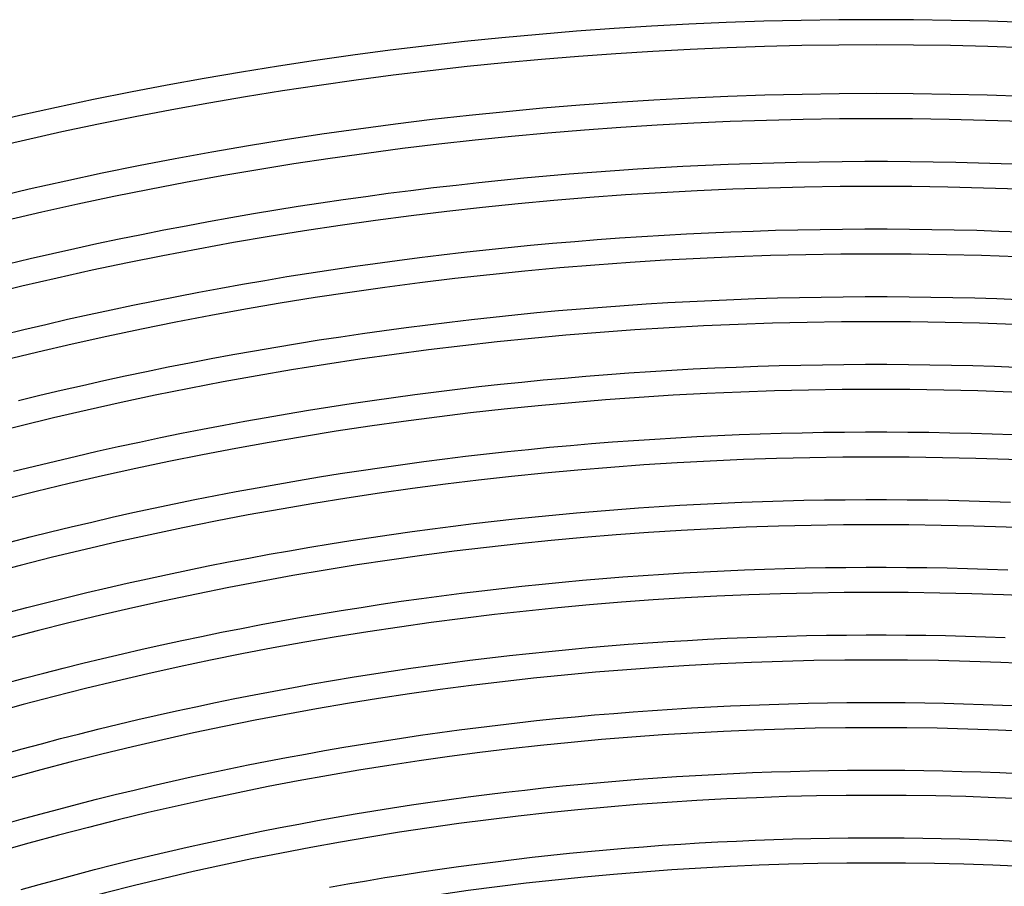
# Model space of a CAD drawing. Header units: millimetres. Extents: x -660 to 660, y -630 to 630.
# Tile 109 of 131: x -136 to 20, y 477 to 615. Entities that reach past the tile are written whole.
import ezdxf

# ---------------------------------------------------------------- set-up
doc = ezdxf.new("R2010")
doc.units = ezdxf.units.MM
doc.layers.add('THICK', color=7, linetype='Continuous')

msp = doc.modelspace()

# ---------------------------------------------------------------- linework, layer by layer
at = {"layer": 'THICK'}
for p, q in [((-41.53, 591.04), (-37.92, 591.29)), ((-37.92, 591.29), (-34.32, 591.51)), ((-34.32, 591.51), (-30.71, 591.7)), ((-30.71, 591.7), (-27.1, 591.88)), ((-27.1, 591.88), (-23.49, 592.03)), ((-23.49, 592.03), (-19.88, 592.17)), ((-19.88, 592.17), (-16.26, 592.28)), ((-16.26, 592.28), (-12.65, 592.36)), ((-12.65, 592.36), (-9.04, 592.43)), ((-9.04, 592.43), (-5.42, 592.48)), ((-5.42, 592.48), (-1.81, 592.5)), ((-1.81, 592.5), (1.81, 592.5)), ((1.81, 592.5), (5.42, 592.48)), ((5.42, 592.48), (9.04, 592.43)), ((9.04, 592.43), (12.65, 592.36)), ((12.65, 592.36), (16.26, 592.28)), ((16.26, 592.28), (19.88, 592.17)), ((19.88, 592.17), (23.49, 592.03)), ((-59.54, 589.5), (-55.94, 589.85)), ((-55.94, 589.85), (-52.34, 590.18)), ((-52.34, 590.18), (-48.74, 590.49)), ((-48.74, 590.49), (-45.14, 590.78)), ((-45.14, 590.78), (-41.53, 591.04)), ((-73.9, 587.87), (-70.31, 588.31)), ((-70.31, 588.31), (-66.72, 588.73)), ((-66.72, 588.73), (-63.13, 589.13)), ((-63.13, 589.13), (-59.54, 589.5)), ((-84.65, 586.42), (-81.07, 586.93)), ((-81.07, 586.93), (-77.49, 587.41)), ((-77.49, 587.41), (-73.9, 587.87)), ((-95.36, 584.78), (-91.79, 585.35)), ((-91.79, 585.35), (-88.22, 585.9)), ((-88.22, 585.9), (-84.65, 586.42)), ((-106.05, 582.93), (-102.49, 583.57)), ((-102.49, 583.57), (-98.93, 584.18)), ((-98.93, 584.18), (-95.36, 584.78)), ((-113.15, 581.59), (-109.6, 582.27)), ((-109.6, 582.27), (-106.05, 582.93)), ((-120.24, 580.17), (-116.7, 580.89)), ((-116.7, 580.89), (-113.15, 581.59)), ((-44.32, 580.06), (-40.78, 580.32)), ((-40.78, 580.32), (-37.24, 580.56)), ((-37.24, 580.56), (-33.69, 580.77)), ((-33.69, 580.77), (-30.15, 580.97)), ((-30.15, 580.97), (-26.61, 581.14)), ((-26.61, 581.14), (-23.06, 581.29)), ((-23.06, 581.29), (-19.51, 581.42)), ((-19.51, 581.42), (-15.97, 581.53)), ((-15.97, 581.53), (-12.42, 581.62)), ((-12.42, 581.62), (-8.87, 581.68)), ((-8.87, 581.68), (-5.32, 581.73)), ((-5.32, 581.73), (-1.77, 581.75)), ((-1.77, 581.75), (1.77, 581.75)), ((1.77, 581.75), (5.32, 581.73)), ((5.32, 581.73), (8.87, 581.68)), ((8.87, 581.68), (12.42, 581.62)), ((12.42, 581.62), (15.97, 581.53)), ((15.97, 581.53), (19.51, 581.42)), ((19.51, 581.42), (23.06, 581.29)), ((-127.31, 578.66), (-123.78, 579.43)), ((-123.78, 579.43), (-120.24, 580.17)), ((-61.99, 578.44), (-58.46, 578.81)), ((-58.46, 578.81), (-54.92, 579.15)), ((-54.92, 579.15), (-51.39, 579.48)), ((-51.39, 579.48), (-47.85, 579.78)), ((-47.85, 579.78), (-44.32, 580.06)), ((-134.36, 577.06), (-130.84, 577.87)), ((-130.84, 577.87), (-127.31, 578.66)), ((-76.08, 576.75), (-72.56, 577.21)), ((-72.56, 577.21), (-69.04, 577.64)), ((-69.04, 577.64), (-65.51, 578.05)), ((-65.51, 578.05), (-61.99, 578.44)), ((-137.88, 576.23), (-134.36, 577.06)), ((-86.62, 575.26), (-83.11, 575.78)), ((-83.11, 575.78), (-79.6, 576.28)), ((-79.6, 576.28), (-76.08, 576.75)), ((-97.13, 573.58), (-93.63, 574.17)), ((-93.63, 574.17), (-90.13, 574.73)), ((-90.13, 574.73), (-86.62, 575.26)), ((-104.12, 572.36), (-100.63, 572.98)), ((-100.63, 572.98), (-97.13, 573.58)), ((-114.58, 570.35), (-111.1, 571.04)), ((-111.1, 571.04), (-107.61, 571.71)), ((-107.61, 571.71), (-104.12, 572.36)), ((-12.19, 570.87), (-8.71, 570.93)), ((-8.71, 570.93), (-5.22, 570.98)), ((-5.22, 570.98), (-1.74, 571)), ((-1.74, 571), (1.74, 571)), ((1.74, 571), (5.22, 570.98)), ((5.22, 570.98), (8.71, 570.93)), ((8.71, 570.93), (12.19, 570.87)), ((-121.53, 568.91), (-118.06, 569.64)), ((-118.06, 569.64), (-114.58, 570.35)), ((-46.97, 569.06), (-43.5, 569.34)), ((-43.5, 569.34), (-40.02, 569.6)), ((-40.02, 569.6), (-36.55, 569.83)), ((-36.55, 569.83), (-33.07, 570.04)), ((-33.07, 570.04), (-29.59, 570.23)), ((-29.59, 570.23), (-26.11, 570.4)), ((-26.11, 570.4), (-22.63, 570.55)), ((-22.63, 570.55), (-19.15, 570.68)), ((-19.15, 570.68), (-15.67, 570.78)), ((-15.67, 570.78), (-12.19, 570.87)), ((12.19, 570.87), (15.67, 570.78)), ((15.67, 570.78), (19.15, 570.68)), ((19.15, 570.68), (22.63, 570.55)), ((-128.46, 567.39), (-125, 568.16)), ((-125, 568.16), (-121.53, 568.91)), ((-60.84, 567.75), (-57.38, 568.11)), ((-57.38, 568.11), (-53.91, 568.45)), ((-53.91, 568.45), (-50.44, 568.77)), ((-50.44, 568.77), (-46.97, 569.06)), ((-135.38, 565.78), (-131.92, 566.59)), ((-131.92, 566.59), (-128.46, 567.39)), ((-74.67, 566.1), (-71.22, 566.54)), ((-71.22, 566.54), (-67.76, 566.96)), ((-67.76, 566.96), (-64.3, 567.37)), ((-64.3, 567.37), (-60.84, 567.75)), ((-138.82, 564.94), (-135.38, 565.78)), ((-85.02, 564.63), (-81.58, 565.14)), ((-81.58, 565.14), (-78.13, 565.63)), ((-78.13, 565.63), (-74.67, 566.1)), ((-95.34, 562.98), (-91.9, 563.56)), ((-91.9, 563.56), (-88.46, 564.11)), ((-88.46, 564.11), (-85.02, 564.63)), ((-105.63, 561.15), (-102.2, 561.78)), ((-102.2, 561.78), (-98.77, 562.39)), ((-98.77, 562.39), (-95.34, 562.98)), ((-112.46, 559.82), (-109.05, 560.49)), ((-109.05, 560.49), (-105.63, 561.15)), ((-18.79, 559.93), (-15.38, 560.04)), ((-15.38, 560.04), (-11.96, 560.12)), ((-11.96, 560.12), (-8.54, 560.18)), ((-8.54, 560.18), (-5.13, 560.23)), ((-5.13, 560.23), (-1.71, 560.25)), ((-1.71, 560.25), (1.71, 560.25)), ((1.71, 560.25), (5.13, 560.23)), ((5.13, 560.23), (8.54, 560.18)), ((8.54, 560.18), (11.96, 560.12)), ((11.96, 560.12), (15.38, 560.04)), ((15.38, 560.04), (18.79, 559.93)), ((-122.69, 557.66), (-119.29, 558.4)), ((-119.29, 558.4), (-115.88, 559.12)), ((-115.88, 559.12), (-112.46, 559.82)), ((-46.09, 558.35), (-42.68, 558.62)), ((-42.68, 558.62), (-39.27, 558.87)), ((-39.27, 558.87), (-35.86, 559.1)), ((-35.86, 559.1), (-32.45, 559.31)), ((-32.45, 559.31), (-29.04, 559.5)), ((-29.04, 559.5), (-25.62, 559.66)), ((-25.62, 559.66), (-22.21, 559.81)), ((-22.21, 559.81), (-18.79, 559.93)), ((18.79, 559.93), (22.21, 559.81)), ((-129.48, 556.12), (-126.09, 556.9)), ((-126.09, 556.9), (-122.69, 557.66)), ((-63.09, 556.69), (-59.69, 557.06)), ((-59.69, 557.06), (-56.3, 557.41)), ((-56.3, 557.41), (-52.89, 557.75)), ((-52.89, 557.75), (-49.49, 558.06)), ((-49.49, 558.06), (-46.09, 558.35)), ((-136.26, 554.5), (-132.87, 555.32)), ((-132.87, 555.32), (-129.48, 556.12)), ((-76.66, 554.98), (-73.27, 555.44)), ((-73.27, 555.44), (-69.88, 555.88)), ((-69.88, 555.88), (-66.49, 556.29)), ((-66.49, 556.29), (-63.09, 556.69)), ((-86.8, 553.49), (-83.42, 554)), ((-83.42, 554), (-80.04, 554.5)), ((-80.04, 554.5), (-76.66, 554.98)), ((-96.91, 551.8), (-93.54, 552.39)), ((-93.54, 552.39), (-90.17, 552.95)), ((-90.17, 552.95), (-86.8, 553.49)), ((-106.99, 549.94), (-103.64, 550.58)), ((-103.64, 550.58), (-100.28, 551.2)), ((-100.28, 551.2), (-96.91, 551.8)), ((-113.7, 548.59), (-110.35, 549.28)), ((-110.35, 549.28), (-106.99, 549.94)), ((-25.13, 548.92), (-21.78, 549.07)), ((-21.78, 549.07), (-18.43, 549.19)), ((-18.43, 549.19), (-15.08, 549.29)), ((-15.08, 549.29), (-11.73, 549.37)), ((-11.73, 549.37), (-8.38, 549.44)), ((-8.38, 549.44), (-5.03, 549.48)), ((-5.03, 549.48), (-1.68, 549.5)), ((-1.68, 549.5), (1.68, 549.5)), ((1.68, 549.5), (5.03, 549.48)), ((5.03, 549.48), (8.38, 549.44)), ((8.38, 549.44), (11.73, 549.37)), ((11.73, 549.37), (15.08, 549.29)), ((15.08, 549.29), (18.43, 549.19)), ((18.43, 549.19), (21.78, 549.07)), ((-120.38, 547.16), (-117.04, 547.89)), ((-117.04, 547.89), (-113.7, 548.59)), ((-48.54, 547.35), (-45.2, 547.64)), ((-45.2, 547.64), (-41.86, 547.9)), ((-41.86, 547.9), (-38.52, 548.15)), ((-38.52, 548.15), (-35.17, 548.37)), ((-35.17, 548.37), (-31.83, 548.58)), ((-31.83, 548.58), (-28.48, 548.76)), ((-28.48, 548.76), (-25.13, 548.92)), ((-127.05, 545.65), (-123.72, 546.42)), ((-123.72, 546.42), (-120.38, 547.16)), ((-65.21, 545.62), (-61.88, 546)), ((-61.88, 546), (-58.55, 546.37)), ((-58.55, 546.37), (-55.22, 546.72)), ((-55.22, 546.72), (-51.88, 547.05)), ((-51.88, 547.05), (-48.54, 547.35)), ((-133.69, 544.06), (-130.37, 544.87)), ((-130.37, 544.87), (-127.05, 545.65)), ((-78.5, 543.86), (-75.18, 544.33)), ((-75.18, 544.33), (-71.86, 544.78)), ((-71.86, 544.78), (-68.54, 545.21)), ((-68.54, 545.21), (-65.21, 545.62)), ((-137.01, 543.24), (-133.69, 544.06)), ((-88.44, 542.34), (-85.13, 542.87)), ((-85.13, 542.87), (-81.82, 543.37)), ((-81.82, 543.37), (-78.5, 543.86)), ((-98.35, 540.63), (-95.05, 541.22)), ((-95.05, 541.22), (-91.75, 541.79)), ((-91.75, 541.79), (-88.44, 542.34)), ((-104.94, 539.39), (-101.65, 540.02)), ((-101.65, 540.02), (-98.35, 540.63)), ((-114.79, 537.38), (-111.51, 538.07)), ((-111.51, 538.07), (-108.23, 538.74)), ((-108.23, 538.74), (-104.94, 539.39)), ((-27.92, 538.03), (-24.64, 538.19)), ((-24.64, 538.19), (-21.36, 538.33)), ((-21.36, 538.33), (-18.07, 538.45)), ((-18.07, 538.45), (-14.79, 538.55)), ((-14.79, 538.55), (-11.5, 538.63)), ((-11.5, 538.63), (-8.22, 538.69)), ((-8.22, 538.69), (-4.93, 538.73)), ((-4.93, 538.73), (-1.64, 538.75)), ((-1.64, 538.75), (1.64, 538.75)), ((1.64, 538.75), (4.93, 538.73)), ((4.93, 538.73), (8.22, 538.69)), ((8.22, 538.69), (11.5, 538.63)), ((11.5, 538.63), (14.79, 538.55)), ((14.79, 538.55), (18.07, 538.45)), ((18.07, 538.45), (21.36, 538.33)), ((-121.34, 535.94), (-118.07, 536.67)), ((-118.07, 536.67), (-114.79, 537.38)), ((-50.86, 536.34), (-47.59, 536.64)), ((-47.59, 536.64), (-44.32, 536.92)), ((-44.32, 536.92), (-41.04, 537.18)), ((-41.04, 537.18), (-37.76, 537.42)), ((-37.76, 537.42), (-34.48, 537.65)), ((-34.48, 537.65), (-31.2, 537.85)), ((-31.2, 537.85), (-27.92, 538.03)), ((-127.87, 534.41), (-124.61, 535.18)), ((-124.61, 535.18), (-121.34, 535.94)), ((-67.2, 534.54), (-63.94, 534.94)), ((-63.94, 534.94), (-60.67, 535.32)), ((-60.67, 535.32), (-57.4, 535.68)), ((-57.4, 535.68), (-54.14, 536.02)), ((-54.14, 536.02), (-50.86, 536.34)), ((-134.38, 532.82), (-131.13, 533.62)), ((-131.13, 533.62), (-127.87, 534.41)), ((-76.97, 533.22), (-73.71, 533.68)), ((-73.71, 533.68), (-70.46, 534.12)), ((-70.46, 534.12), (-67.2, 534.54)), ((-137.63, 531.99), (-134.38, 532.82)), ((-86.71, 531.73), (-83.47, 532.24)), ((-83.47, 532.24), (-80.22, 532.74)), ((-80.22, 532.74), (-76.97, 533.22)), ((-96.43, 530.05), (-93.19, 530.63)), ((-93.19, 530.63), (-89.95, 531.19)), ((-89.95, 531.19), (-86.71, 531.73)), ((-106.11, 528.2), (-102.89, 528.83)), ((-102.89, 528.83), (-99.66, 529.45)), ((-99.66, 529.45), (-96.43, 530.05)), ((-112.55, 526.86), (-109.33, 527.54)), ((-109.33, 527.54), (-106.11, 528.2)), ((-33.8, 526.92), (-30.58, 527.11)), ((-30.58, 527.11), (-27.37, 527.29)), ((-27.37, 527.29), (-24.15, 527.45)), ((-24.15, 527.45), (-20.93, 527.58)), ((-20.93, 527.58), (-17.71, 527.7)), ((-17.71, 527.7), (-14.49, 527.8)), ((-14.49, 527.8), (-11.27, 527.88)), ((-11.27, 527.88), (-8.05, 527.94)), ((-8.05, 527.94), (-4.83, 527.98)), ((-4.83, 527.98), (-1.61, 528)), ((-1.61, 528), (1.61, 528)), ((1.61, 528), (4.83, 527.98)), ((4.83, 527.98), (8.05, 527.94)), ((8.05, 527.94), (11.27, 527.88)), ((11.27, 527.88), (14.49, 527.8)), ((14.49, 527.8), (17.71, 527.7)), ((17.71, 527.7), (20.93, 527.58)), ((-118.97, 525.45), (-115.76, 526.17)), ((-115.76, 526.17), (-112.55, 526.86)), ((-53.06, 525.33), (-49.85, 525.64)), ((-49.85, 525.64), (-46.64, 525.94)), ((-46.64, 525.94), (-43.43, 526.21)), ((-43.43, 526.21), (-40.22, 526.47)), ((-40.22, 526.47), (-37.01, 526.7)), ((-37.01, 526.7), (-33.8, 526.92)), ((-125.37, 523.96), (-122.17, 524.72)), ((-122.17, 524.72), (-118.97, 525.45)), ((-65.86, 523.88), (-62.66, 524.27)), ((-62.66, 524.27), (-59.46, 524.64)), ((-59.46, 524.64), (-56.26, 524.99)), ((-56.26, 524.99), (-53.06, 525.33)), ((-131.75, 522.39), (-128.56, 523.19)), ((-128.56, 523.19), (-125.37, 523.96)), ((-78.62, 522.11), (-75.43, 522.58)), ((-75.43, 522.58), (-72.24, 523.03)), ((-72.24, 523.03), (-69.05, 523.47)), ((-69.05, 523.47), (-65.86, 523.88)), ((-138.12, 520.75), (-134.94, 521.58)), ((-134.94, 521.58), (-131.75, 522.39)), ((-88.16, 520.59), (-84.98, 521.12)), ((-84.98, 521.12), (-81.8, 521.62)), ((-81.8, 521.62), (-78.62, 522.11)), ((-97.67, 518.89), (-94.5, 519.47)), ((-94.5, 519.47), (-91.33, 520.04)), ((-91.33, 520.04), (-88.16, 520.59)), ((-103.99, 517.66), (-100.83, 518.28)), ((-100.83, 518.28), (-97.67, 518.89)), ((-113.45, 515.67), (-110.3, 516.35)), ((-110.3, 516.35), (-107.15, 517.01)), ((-107.15, 517.01), (-103.99, 517.66)), ((-36.26, 515.98), (-33.11, 516.19)), ((-33.11, 516.19), (-29.96, 516.38)), ((-29.96, 516.38), (-26.81, 516.55)), ((-26.81, 516.55), (-23.66, 516.71)), ((-23.66, 516.71), (-20.5, 516.84)), ((-20.5, 516.84), (-17.35, 516.96)), ((-17.35, 516.96), (-14.2, 517.06)), ((-14.2, 517.06), (-11.04, 517.13)), ((-11.04, 517.13), (-7.89, 517.19)), ((-7.89, 517.19), (-4.73, 517.23)), ((-4.73, 517.23), (-1.58, 517.25)), ((-1.58, 517.25), (1.58, 517.25)), ((1.58, 517.25), (4.73, 517.23)), ((4.73, 517.23), (7.89, 517.19)), ((7.89, 517.19), (11.04, 517.13)), ((11.04, 517.13), (14.2, 517.06)), ((14.2, 517.06), (17.35, 516.96)), ((17.35, 516.96), (20.5, 516.84)), ((-119.73, 514.25), (-116.59, 514.97)), ((-116.59, 514.97), (-113.45, 515.67)), ((-55.11, 514.31), (-51.97, 514.63)), ((-51.97, 514.63), (-48.83, 514.94)), ((-48.83, 514.94), (-45.69, 515.23)), ((-45.69, 515.23), (-42.55, 515.5)), ((-42.55, 515.5), (-39.4, 515.75)), ((-39.4, 515.75), (-36.26, 515.98)), ((-126, 512.75), (-122.87, 513.51)), ((-122.87, 513.51), (-119.73, 514.25)), ((-67.65, 512.81), (-64.52, 513.21)), ((-64.52, 513.21), (-61.38, 513.59)), ((-61.38, 513.59), (-58.25, 513.96)), ((-58.25, 513.96), (-55.11, 514.31)), ((-132.24, 511.17), (-129.12, 511.97)), ((-129.12, 511.97), (-126, 512.75)), ((-80.14, 511), (-77.02, 511.48)), ((-77.02, 511.48), (-73.9, 511.94)), ((-73.9, 511.94), (-70.77, 512.39)), ((-70.77, 512.39), (-67.65, 512.81)), ((-138.47, 509.52), (-135.36, 510.35)), ((-135.36, 510.35), (-132.24, 511.17)), ((-89.47, 509.45), (-86.36, 509.99)), ((-86.36, 509.99), (-83.25, 510.51)), ((-83.25, 510.51), (-80.14, 511)), ((-95.68, 508.32), (-92.58, 508.9)), ((-92.58, 508.9), (-89.47, 509.45)), ((-104.97, 506.49), (-101.88, 507.12)), ((-101.88, 507.12), (-98.78, 507.73)), ((-98.78, 507.73), (-95.68, 508.32)), ((-111.14, 505.17), (-108.06, 505.84)), ((-108.06, 505.84), (-104.97, 506.49)), ((-38.58, 505.03), (-35.5, 505.25)), ((-35.5, 505.25), (-32.42, 505.46)), ((-32.42, 505.46), (-29.34, 505.65)), ((-29.34, 505.65), (-26.25, 505.82)), ((-26.25, 505.82), (-23.16, 505.97)), ((-23.16, 505.97), (-20.08, 506.1)), ((-20.08, 506.1), (-16.99, 506.21)), ((-16.99, 506.21), (-13.9, 506.31)), ((-13.9, 506.31), (-10.81, 506.38)), ((-10.81, 506.38), (-7.72, 506.44)), ((-7.72, 506.44), (-4.63, 506.48)), ((-4.63, 506.48), (-1.54, 506.5)), ((-1.54, 506.5), (1.54, 506.5)), ((1.54, 506.5), (4.63, 506.48)), ((4.63, 506.48), (7.72, 506.44)), ((7.72, 506.44), (10.81, 506.38)), ((10.81, 506.38), (13.9, 506.31)), ((13.9, 506.31), (16.99, 506.21)), ((16.99, 506.21), (20.08, 506.1)), ((20.08, 506.1), (23.16, 505.97)), ((-120.37, 503.05), (-117.3, 503.78)), ((-117.3, 503.78), (-114.22, 504.48)), ((-114.22, 504.48), (-111.14, 505.17)), ((-53.97, 503.62), (-50.89, 503.94)), ((-50.89, 503.94), (-47.82, 504.24)), ((-47.82, 504.24), (-44.74, 504.52)), ((-44.74, 504.52), (-41.66, 504.78)), ((-41.66, 504.78), (-38.58, 505.03)), ((-126.49, 501.54), (-123.43, 502.31)), ((-123.43, 502.31), (-120.37, 503.05)), ((-69.3, 501.74), (-66.24, 502.15)), ((-66.24, 502.15), (-63.17, 502.54)), ((-63.17, 502.54), (-60.11, 502.92)), ((-60.11, 502.92), (-57.04, 503.28)), ((-57.04, 503.28), (-53.97, 503.62)), ((-132.6, 499.96), (-129.55, 500.76)), ((-129.55, 500.76), (-126.49, 501.54)), ((-78.47, 500.38), (-75.42, 500.85)), ((-75.42, 500.85), (-72.36, 501.3)), ((-72.36, 501.3), (-69.3, 501.74)), ((-138.69, 498.31), (-135.65, 499.15)), ((-135.65, 499.15), (-132.6, 499.96)), ((-87.61, 498.86), (-84.57, 499.39)), ((-84.57, 499.39), (-81.52, 499.9)), ((-81.52, 499.9), (-78.47, 500.38)), ((-96.73, 497.18), (-93.69, 497.76)), ((-93.69, 497.76), (-90.66, 498.32)), ((-90.66, 498.32), (-87.61, 498.86)), ((-105.81, 495.32), (-102.79, 495.96)), ((-102.79, 495.96), (-99.76, 496.58)), ((-99.76, 496.58), (-96.73, 497.18)), ((-111.85, 494), (-108.83, 494.67)), ((-108.83, 494.67), (-105.81, 495.32)), ((-40.78, 494.07), (-37.77, 494.31)), ((-37.77, 494.31), (-34.75, 494.53)), ((-34.75, 494.53), (-31.73, 494.73)), ((-31.73, 494.73), (-28.71, 494.92)), ((-28.71, 494.92), (-25.69, 495.08)), ((-25.69, 495.08), (-22.67, 495.23)), ((-22.67, 495.23), (-19.65, 495.36)), ((-19.65, 495.36), (-16.63, 495.47)), ((-16.63, 495.47), (-13.61, 495.56)), ((-13.61, 495.56), (-10.58, 495.64)), ((-10.58, 495.64), (-7.56, 495.69)), ((-7.56, 495.69), (-4.54, 495.73)), ((-4.54, 495.73), (-1.51, 495.75)), ((-1.51, 495.75), (1.51, 495.75)), ((1.51, 495.75), (4.54, 495.73)), ((4.54, 495.73), (7.56, 495.69)), ((7.56, 495.69), (10.58, 495.64)), ((10.58, 495.64), (13.61, 495.56)), ((13.61, 495.56), (16.63, 495.47)), ((16.63, 495.47), (19.65, 495.36)), ((19.65, 495.36), (22.67, 495.23)), ((-117.86, 492.6), (-114.86, 493.31)), ((-114.86, 493.31), (-111.85, 494)), ((-55.83, 492.6), (-52.82, 492.93)), ((-52.82, 492.93), (-49.81, 493.24)), ((-49.81, 493.24), (-46.8, 493.54)), ((-46.8, 493.54), (-43.79, 493.81)), ((-43.79, 493.81), (-40.78, 494.07)), ((-123.87, 491.12), (-120.87, 491.87)), ((-120.87, 491.87), (-117.86, 492.6)), ((-67.83, 491.09), (-64.83, 491.49)), ((-64.83, 491.49), (-61.83, 491.88)), ((-61.83, 491.88), (-58.83, 492.25)), ((-58.83, 492.25), (-55.83, 492.6)), ((-132.83, 488.77), (-129.85, 489.57)), ((-129.85, 489.57), (-126.86, 490.36)), ((-126.86, 490.36), (-123.87, 491.12)), ((-79.79, 489.29), (-76.81, 489.76)), ((-76.81, 489.76), (-73.82, 490.22)), ((-73.82, 490.22), (-70.82, 490.66)), ((-70.82, 490.66), (-67.83, 491.09)), ((-135.81, 487.95), (-132.83, 488.77)), ((-88.73, 487.74), (-85.76, 488.28)), ((-85.76, 488.28), (-82.78, 488.79)), ((-82.78, 488.79), (-79.79, 489.29)), ((-138.79, 487.11), (-135.81, 487.95)), ((-97.64, 486.04), (-94.68, 486.63)), ((-94.68, 486.63), (-91.71, 487.19)), ((-91.71, 487.19), (-88.73, 487.74)), ((-103.57, 484.81), (-100.61, 485.43)), ((-100.61, 485.43), (-97.64, 486.04)), ((-13.31, 484.82), (-10.35, 484.89)), ((-10.35, 484.89), (-7.4, 484.94)), ((-7.4, 484.94), (-4.44, 484.98)), ((-4.44, 484.98), (-1.48, 485)), ((-1.48, 485), (1.48, 485)), ((1.48, 485), (4.44, 484.98)), ((4.44, 484.98), (7.4, 484.94)), ((7.4, 484.94), (10.35, 484.89)), ((10.35, 484.89), (13.31, 484.82)), ((-112.42, 482.84), (-109.47, 483.51)), ((-109.47, 483.51), (-106.52, 484.17)), ((-106.52, 484.17), (-103.57, 484.81)), ((-42.84, 483.1), (-39.9, 483.36)), ((-39.9, 483.36), (-36.95, 483.59)), ((-36.95, 483.59), (-34, 483.81)), ((-34, 483.81), (-31.04, 484.01)), ((-31.04, 484.01), (-28.09, 484.19)), ((-28.09, 484.19), (-25.14, 484.35)), ((-25.14, 484.35), (-22.18, 484.49)), ((-22.18, 484.49), (-19.23, 484.62)), ((-19.23, 484.62), (-16.27, 484.73)), ((-16.27, 484.73), (-13.31, 484.82)), ((13.31, 484.82), (16.27, 484.73)), ((16.27, 484.73), (19.23, 484.62)), ((19.23, 484.62), (22.18, 484.49)), ((-118.3, 481.43), (-115.36, 482.14)), ((-115.36, 482.14), (-112.42, 482.84)), ((-57.56, 481.57), (-54.62, 481.91)), ((-54.62, 481.91), (-51.68, 482.24)), ((-51.68, 482.24), (-48.73, 482.55)), ((-48.73, 482.55), (-45.79, 482.83)), ((-45.79, 482.83), (-42.84, 483.1)), ((-124.17, 479.95), (-121.24, 480.7)), ((-121.24, 480.7), (-118.3, 481.43)), ((-69.29, 480.03), (-66.36, 480.44)), ((-66.36, 480.44), (-63.43, 480.83)), ((-63.43, 480.83), (-60.49, 481.21)), ((-60.49, 481.21), (-57.56, 481.57)), ((-130.01, 478.4), (-127.09, 479.18)), ((-127.09, 479.18), (-124.17, 479.95)), ((-80.98, 478.19), (-78.06, 478.68)), ((-78.06, 478.68), (-75.14, 479.14)), ((-75.14, 479.14), (-72.22, 479.59)), ((-72.22, 479.59), (-69.29, 480.03)), ((-135.84, 476.78), (-132.93, 477.6)), ((-132.93, 477.6), (-130.01, 478.4)), ((-86.81, 477.17), (-83.9, 477.69)), ((-83.9, 477.69), (-80.98, 478.19))]:
    msp.add_line(p, q, dxfattribs=at)
for radius, start, end in [(615, 72.18609, 107.81393), (611, 72.18753, 107.81244), (603.25, 72.03775, 107.96221), (599.25, 72.19125, 107.80877), (588.5, 72.19474, 107.80528), (577.75, 72.19835, 107.80167), (567, 72.2021, 107.7979), (556.25, 72.206, 107.794), (545.5, 72.21, 107.7899), (534.75, 72.2143, 107.7857), (524, 72.2187, 107.7813), (513.25, 72.2233, 107.7767), (502.5, 72.228, 107.7719), (491.75, 72.233, 107.7669), (481, 72.2382, 107.7618)]:
    msp.add_arc((0, 0), radius, start, end, dxfattribs=at)

doc.saveas('drawing.dxf')
